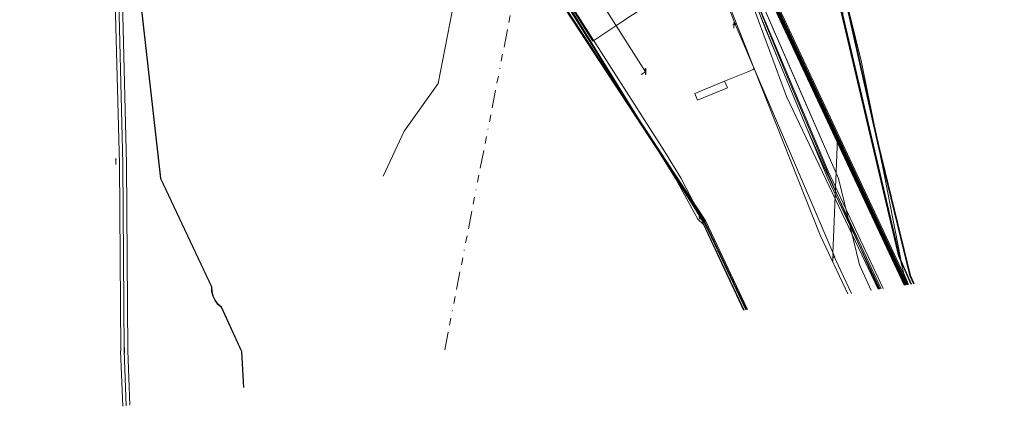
# Model space of a CAD drawing. Header units: metres. Extents: x 151922 to 154458, y 463415 to 464223.
# Tile 2 of 164: x 152000 to 152138, y 463468 to 463522. Entities that reach past the tile are written whole.
import ezdxf
from ezdxf.lldxf.tags import DXFTag

# ---------------------------------------------------------------- set-up
doc = ezdxf.new("R2010")
doc.units = ezdxf.units.M
doc.linetypes.add('RI-OVERIG-SO', pattern=[17, 5, -2, 2, -2, 0, -2, 2, -2])
doc.layers.get('0').update_dxf_attribs({"lineweight": 9})
for name, color, linetype, lineweight in [('B-PV-KL-DATA-G', 90, 'KL-DATA-SO', 9), ('B-PV-KL-DATA_DUCT-G', 90, 'Continuous', 9), ('B-PV-KL-DATA_KABELBED-G', 90, 'Continuous', 9), ('B-PV-KL-ET_HS-G', 10, 'KL-HS-SO', 9), ('B-PV-KL-ET_HS_MANTELBUIS-G', 10, 'Continuous', 9), ('B-PV-KL-ET_LS-G', 190, 'KL-LS-SO', 9), ('B-PV-KL-ET_LS-S', 190, 'Continuous', 9), ('B-PV-KL-ET_LS_HULPSTUK-S', 190, 'Continuous', 9), ('B-PV-KL-ET_LS_KABELBED-G', 190, 'Continuous', 9), ('B-PV-KL-ET_LS_MANTELBUIS-G', 190, 'Continuous', 9), ('B-PV-KL-ET_MS-G', 130, 'KL-MS-SO', 9), ('B-PV-KL-ET_MS_MANTELBUIS-G', 130, 'Continuous', 9), ('B-PV-KL-GAS_LD-G', 50, 'KL-GAS_LD-SO', 9), ('B-PV-KL-WATER-G', 170, 'KL-WATER-SO', 9), ('B-PV-OG-INFO-G', 7, 'Continuous', 9), ('B-PV-RI-DRUK-G', 210, 'RI-PERS-SO', 9), ('B-PV-RI-PERSLEIDING_HULPSTUK-S', 210, 'Continuous', 9), ('B-PV-RI-VRIJVERVAL-G', 210, 'RI-OVERIG-SO', 9), ('V-PV-KL-WATER-G', 170, 'V-KL-WATER-SO', 9)]:
    doc.layers.add(name, color=color, linetype=linetype, lineweight=lineweight)
doc.styles.add('NLCS-ISO', font='txt')
doc.styles.get("Standard").update_dxf_attribs({"font": 'arial.ttf'})
tags = doc.linetypes.add('KL-DATA-SO', pattern='A,4,-1,[101,NLCS.SHX,S=0.5,R=0,X=0,Y=0],-1,4,-1,["D",Standard,S=1,R=0,X=-0.25,Y=-0.5],-1.5', length=12.5).pattern_tags.tags
tags[18] = DXFTag(74, 10)
tags = doc.linetypes.add('KL-GAS_LD-SO', pattern='A,4,-1,[69,NLCS.SHX,S=0.5,R=0,X=0,Y=0],-1,4,-1,["L",Standard,S=1,R=0,X=0.25,Y=-0.5],-2', length=13).pattern_tags.tags
tags[18] = DXFTag(74, 10)
tags = doc.linetypes.add('KL-HS-SO', pattern='A,4,-1,[103,NLCS.SHX,S=0.75,R=0,X=0,Y=0],-1,4,-1,["H",Standard,S=1,R=0,X=0,Y=-0.5],-2', length=13).pattern_tags.tags
tags[18] = DXFTag(74, 10)
tags = doc.linetypes.add('KL-LS-SO', pattern='A,4,-1,[103,NLCS.SHX,S=0.75,R=0,X=0,Y=0],-1,4,-1,["L",Standard,S=1,R=0,X=0,Y=-0.5],-2', length=13).pattern_tags.tags
tags[18] = DXFTag(74, 10)
tags = doc.linetypes.add('KL-MS-SO', pattern='A,4,-1,[103,NLCS.SHX,S=0.75,R=0,X=0,Y=0],-1,4,-1,["M",Standard,S=1,R=0,X=0,Y=-0.5],-2', length=13).pattern_tags.tags
tags[18] = DXFTag(74, 10)
doc.linetypes.add('KL-WATER-SO', pattern='A,7,-0.5,[168,NLCS.SHX,S=0.75,R=0,X=0.75,Y=0],-2', length=9.5)
tags = doc.linetypes.add('RI-PERS-SO', pattern='A,7,-2,["P",Standard,S=1.8,R=0,X=-0.5,Y=-0.9],-2,7,-2,[102,NLCS.SHX,S=1,R=180,X=0,Y=0],-2', length=22).pattern_tags.tags
tags[6] = DXFTag(74, 10)
doc.linetypes.add('V-KL-WATER-SO', pattern='A,3.5,[24,NLCS.SHX,S=0.5,R=0,X=0,Y=0],3.5,-0.5,[168,NLCS.SHX,S=0.75,R=0,X=0.75,Y=0],-2', length=9.5)

# ---------------------------------------------------------------- blocks, each defined once
blk = doc.blocks.new('SKL-WTB_HULP_MOF-SO')
at = {"linetype": 'ByBlock', "lineweight": 18}
h = blk.add_hatch(color=0, dxfattribs=at)
h.dxf.hatch_style = 1
h.paths.add_polyline_path([(-0.5625, 0, 1), (0.5625, 0, 1)])
at = {"color": 0, "linetype": 'ByBlock', "lineweight": 18}
blk.add_circle((0, 0), 0.5625, dxfattribs=at)
at = {"color": 0, "linetype": 'ByBlock', "lineweight": 18, "style": 'NLCS-ISO', "flags": 1}
for tag, p in [('TYPE', (1.5, 0)), ('OMSCHRIJVING', (1.5, -3)), ('LABEL', (1.5, -1.5))]:
    blk.add_attdef(tag, p, '', height=1, dxfattribs=at)
blk = doc.blocks.new('SKL-ET_LS_MAST-SO')
for p, q in [((-0.05, 2.07), (0.05, 2.07)), ((-0.05, -2), (0.05, -2))]:
    blk.add_line(p, q)
for points in [[(-0.18, 1.76), (-0.22, 1.76), (-0.22, 1.84), (-0.18, 1.84), (-0.18, 1.79)], [(-0.18, 1.49), (-0.22, 1.49), (-0.22, 1.57), (-0.18, 1.57), (-0.18, 1.52)], [(-0.18, 1.79), (-0.05, 1.79)], [(-0.18, 1.76), (-0.05, 1.76)], [(-0.18, 1.52), (-0.05, 1.52)], [(-0.18, 1.49), (-0.05, 1.49)], [(-0.05, -2), (-0.05, 2.07)], [(0.05, -2), (0.05, 2.07)], [(0.18, 1.92), (0.05, 1.92)], [(0.18, 1.89), (0.05, 1.89)], [(0.18, 1.66), (0.05, 1.66)], [(0.18, 1.63), (0.05, 1.63)], [(0.18, 1.39), (0.05, 1.39)], [(0.18, 1.36), (0.05, 1.36)], [(0.18, 1.89), (0.22, 1.89), (0.22, 1.97), (0.18, 1.97), (0.18, 1.92)], [(0.18, 1.63), (0.22, 1.63), (0.22, 1.71), (0.18, 1.71), (0.18, 1.66)], [(0.18, 1.36), (0.22, 1.36), (0.22, 1.44), (0.18, 1.44), (0.18, 1.39)]]:
    blk.add_lwpolyline(points)
blk = doc.blocks.new('SRI-HULP_AFVOER_OPVANG-SO')
at = {"color": 0, "linetype": 'ByBlock', "lineweight": 18}
blk.add_lwpolyline([(-0.75, -1), (-1, 1), (1, 1), (0.75, -1)], close=True, dxfattribs=at)
at = {"color": 0, "linetype": 'ByBlock', "lineweight": 18, "style": 'NLCS-ISO', "flags": 1}
for tag, p in [('TYPE', (1.5, 0)), ('OMSCHRIJVING', (1.5, -3)), ('LABEL', (1.5, -1.5))]:
    blk.add_attdef(tag, p, '', height=1, dxfattribs=at)

msp = doc.modelspace()

# ---------------------------------------------------------------- linework, layer by layer
at = {"layer": 'B-PV-KL-DATA-G', "ltscale": 0.5, "flags": 128}
for points in [[(152124.063, 463485.172), (152081.588, 463575.971), (152043.409, 463657.47), (152009.702, 463740.792), (152004.141, 463767.365)], [(152091.599, 463565.098), (152093.8, 463555.7), (152094.8, 463551.6), (152095.8, 463547.3), (152097.6, 463541.1), (152099.8, 463534), (152103.9, 463522.9), (152106.6, 463516.5), (152113.1, 463501), (152120.762, 463484.66)], [(152014.48, 463550.82), (152041.597, 463554.389), (152057.748, 463553.468), (152066.682, 463541.071), (152077.019, 463523.968), (152087.534, 463506.943), (152091.849, 463500), (152093.106, 463497.736), (152094.94, 463494.31), (152095.722, 463493.57), (152101.301, 463481.645)], [(152014.48, 463550.82), (152014.342, 463550.751), (152020.087, 463500), (152027.228, 463484.896), (152027.255, 463484.251), (152027.41, 463483.624), (152027.688, 463483.041), (152028.078, 463482.525), (152028.563, 463482.098), (152031.41, 463475.877), (152031.671, 463470.855)], [(152095.4, 463550.4), (152098.5, 463540), (152101.4, 463533.8), (152101.8, 463533.6), (152106.4, 463535.3), (152110.8, 463536.9), (152111.6, 463536.5), (152111.9, 463536), (152122.9, 463489.2), (152124.648, 463485.263)], [(152095.4, 463550.4), (152098.5, 463540), (152101.4, 463533.8), (152101.8, 463533.6), (152106.4, 463535.3), (152110.8, 463536.9), (152111.6, 463536.5), (152111.9, 463536), (152122.9, 463489.2), (152124.648, 463485.263)], [(152124.7, 463485.271), (152122.942, 463489.243), (152111.926, 463536.024), (152111.599, 463536.468), (152110.846, 463536.912), (152106.404, 463535.346), (152101.826, 463533.64), (152101.418, 463533.807), (152098.538, 463539.962), (152095.425, 463550.371)], [(152125.11, 463485.334), (152124.594, 463486.48), (152120.186, 463504.572), (152110.269, 463548.607), (152109.011, 463549.621), (152104.553, 463549.657), (152101.066, 463550.374)], [(152119.08, 463484.4), (152117.474, 463487.948), (152114.568, 463500), (152109.336, 463511.9), (152101.158, 463530.684), (152100.14, 463533.619), (152101.174, 463533.913), (152100.954, 463534.605)]]:
    msp.add_lwpolyline(points, dxfattribs=at)
at = {"layer": 'B-PV-KL-DATA_DUCT-G', "ltscale": 0.5, "flags": 128}
for points in [[(152098.857, 463535.347), (152099.145, 463534.664), (152099.299, 463534.607), (152099.31, 463534.666), (152099.445, 463535.625), (152100.14, 463533.619), (152101.174, 463533.913), (152101.545, 463533.535), (152106.404, 463535.346), (152110.846, 463536.912), (152111.599, 463536.468), (152111.926, 463536.024), (152122.942, 463489.243), (152124.7, 463485.271)], [(152098.857, 463535.347), (152099.145, 463534.664), (152099.299, 463534.607), (152099.189, 463533.997), (152099.273, 463533.373), (152101.174, 463533.913), (152101.545, 463533.535), (152106.404, 463535.346), (152110.846, 463536.912), (152111.599, 463536.468), (152111.926, 463536.024), (152122.942, 463489.243), (152124.7, 463485.271)], [(152098.857, 463535.347), (152099.145, 463534.664), (152099.299, 463534.607), (152099.31, 463534.666), (152099.445, 463535.625), (152100.14, 463533.619), (152101.174, 463533.913), (152101.545, 463533.535), (152106.404, 463535.346), (152110.846, 463536.912), (152111.599, 463536.468), (152111.926, 463536.024), (152122.942, 463489.243), (152124.7, 463485.271)], [(152102.324, 463532.543), (152101.168, 463532.165), (152100.607, 463533.752), (152101.174, 463533.913), (152101.545, 463533.535), (152106.404, 463535.346), (152110.846, 463536.912), (152111.599, 463536.468), (152111.926, 463536.024), (152122.942, 463489.243), (152124.7, 463485.271)], [(152119.08, 463484.4), (152117.474, 463487.948), (152114.568, 463500), (152101.158, 463530.684), (152100.14, 463533.619), (152099.273, 463533.373), (152099.189, 463533.997), (152099.299, 463534.607), (152099.145, 463534.664), (152098.857, 463535.347)], [(152119.08, 463484.4), (152117.474, 463487.948), (152114.568, 463500), (152101.158, 463530.684), (152100.14, 463533.619), (152099.273, 463533.373), (152099.189, 463533.997), (152099.299, 463534.607), (152099.145, 463534.664), (152098.857, 463535.347)], [(152099.34, 463532.876), (152099.273, 463533.373), (152100.14, 463533.619), (152101.158, 463530.684), (152114.568, 463500), (152117.474, 463487.948), (152119.08, 463484.4)], [(152099.34, 463532.876), (152099.273, 463533.373), (152100.14, 463533.619), (152101.158, 463530.684), (152114.568, 463500), (152117.474, 463487.948), (152119.08, 463484.4)], [(152119.08, 463484.4), (152117.474, 463487.948), (152114.568, 463500), (152101.158, 463530.684), (152100.14, 463533.619), (152099.273, 463533.373), (152099.34, 463532.876)], [(152100.267, 463533.253), (152101.158, 463530.684), (152114.568, 463500), (152117.474, 463487.948), (152119.08, 463484.4)]]:
    msp.add_lwpolyline(points, dxfattribs=at)
at = {"layer": 'B-PV-KL-DATA_KABELBED-G', "ltscale": 0.5, "flags": 128}
for points in [[(152124.697, 463485.27), (152122.94, 463489.24), (152111.93, 463536.02), (152111.6, 463536.47), (152110.85, 463536.91), (152101.96, 463533.69), (152101.55, 463533.86), (152098.61, 463540.31), (152095.06, 463550.93), (152093.32, 463556.38), (152092.27, 463560.65), (152091.61, 463567.33), (152091.81, 463571.95), (152092.24, 463573.23), (152093.1, 463574.3), (152101.13, 463582.59), (152170.23, 463643.09)], [(152124.697, 463485.27), (152122.94, 463489.24), (152111.93, 463536.02), (152111.6, 463536.47), (152110.85, 463536.91), (152101.96, 463533.69), (152101.55, 463533.86), (152098.61, 463540.31), (152095.06, 463550.93), (152093.32, 463556.38), (152092.27, 463560.65), (152091.61, 463567.33), (152091.81, 463571.95), (152092.24, 463573.23), (152093.1, 463574.3), (152101.13, 463582.59), (152170.23, 463643.09)], [(152124.697, 463485.27), (152122.94, 463489.24), (152111.93, 463536.02), (152111.6, 463536.47), (152110.85, 463536.91), (152101.96, 463533.69), (152101.55, 463533.86), (152098.61, 463540.31), (152095.06, 463550.93), (152093.32, 463556.38), (152092.27, 463560.65), (152091.61, 463567.33), (152091.81, 463571.95), (152092.24, 463573.23), (152093.1, 463574.3), (152101.13, 463582.59), (152170.23, 463643.09)], [(152124.7, 463485.271), (152122.942, 463489.243), (152111.926, 463536.024), (152111.599, 463536.468), (152110.846, 463536.912), (152101.955, 463533.688), (152101.55, 463533.856), (152098.605, 463540.312), (152095.059, 463550.933), (152093.323, 463556.382), (152092.267, 463560.648), (152091.614, 463567.33), (152091.811, 463571.946), (152092.238, 463573.231), (152093.1, 463574.302), (152101.134, 463582.593), (152170.232, 463643.086)], [(152124.707, 463485.272), (152122.95, 463489.24), (152111.94, 463536.02), (152111.61, 463536.47), (152110.86, 463536.91), (152101.97, 463533.69), (152101.56, 463533.86), (152098.62, 463540.31), (152095.07, 463550.93), (152093.33, 463556.38), (152092.28, 463560.65), (152091.62, 463567.33), (152091.82, 463571.95), (152092.25, 463573.23), (152093.11, 463574.3), (152101.14, 463582.59), (152135.69, 463612.84), (152146.21, 463622.05)], [(152101.073, 463582.652), (152094.8, 463577), (152090.797, 463573.308), (152089.421, 463571.078), (152090.164, 463566.056), (152091.593, 463559.141), (152092.034, 463557.707), (152095.537, 463544.381), (152097.845, 463537.113), (152107.3, 463511.4), (152120.079, 463484.555)], [(152120.079, 463484.555), (152107.3, 463511.4), (152097.845, 463537.113), (152095.537, 463544.285), (152092.034, 463557.707), (152091.593, 463559.141)], [(152046.087, 463555.37), (152046.698, 463555.462), (152048.459, 463555.727), (152053.207, 463556.443), (152053.803, 463556.533), (152054.156, 463556.571), (152054.512, 463556.577), (152054.866, 463556.552), (152055.217, 463556.496), (152055.562, 463556.41), (152055.898, 463556.294), (152056.222, 463556.148), (152056.494, 463555.998), (152056.753, 463555.828), (152056.999, 463555.638), (152057.23, 463555.43), (152057.443, 463555.205), (152057.639, 463554.964), (152057.816, 463554.709), (152072.177, 463532.201), (152090.371, 463503.686), (152092.611, 463500), (152096.458, 463492.657), (152101.638, 463481.674)], [(152120.211, 463484.553), (152119.009, 463487.141), (152113.449, 463499.85), (152107.291, 463514.42), (152101.443, 463528.784), (152096.962, 463542.306), (152094.498, 463550.108), (152093.601, 463554.915), (152093.601, 463554.916), (152093.601, 463554.916)], [(152123.921, 463485.128), (152121.02, 463500.153), (152117.768, 463516.197), (152112.726, 463536.585), (152109.797, 463547.275), (152109.05, 463548.64), (152107.758, 463549.462), (152102.457, 463550.981), (152095.2, 463553.039), (152094.329, 463554.274), (152094.311, 463554.313)], [(152124.7, 463485.271), (152122.942, 463489.243), (152111.926, 463536.024), (152111.599, 463536.468), (152110.846, 463536.912)], [(152100.267, 463533.253), (152101.158, 463530.684), (152114.568, 463500), (152117.474, 463487.948), (152119.08, 463484.4)]]:
    msp.add_lwpolyline(points, dxfattribs=at)
at = {"layer": 'B-PV-KL-ET_HS-G', "ltscale": 0.5, "flags": 128}
for points in [[(152123.806, 463485.132), (152081.361, 463575.866), (152043.179, 463657.37), (152009.462, 463740.719), (152003.912, 463767.237)], [(152123.883, 463485.144), (152081.429, 463575.898), (152043.248, 463657.4), (152009.534, 463740.741), (152003.981, 463767.276)], [(152123.96, 463485.156), (152081.497, 463575.93), (152043.317, 463657.43), (152009.606, 463740.763), (152004.049, 463767.314)], [(152124.012, 463485.164), (152081.543, 463575.95), (152043.363, 463657.45), (152009.654, 463740.777), (152004.095, 463767.339)], [(152124.089, 463485.176), (152081.611, 463575.982), (152043.432, 463657.48), (152009.726, 463740.799), (152004.164, 463767.378)], [(152124.167, 463485.188), (152081.679, 463576.014), (152043.501, 463657.51), (152009.798, 463740.821), (152004.232, 463767.416)]]:
    msp.add_lwpolyline(points, dxfattribs=at)
at = {"layer": 'B-PV-KL-ET_HS_MANTELBUIS-G', "ltscale": 0.5, "flags": 128}
for points in [[(152003.798, 463767.173), (152009.342, 463740.682), (152043.065, 463657.32), (152081.248, 463575.813), (152123.677, 463485.112)], [(152124.295, 463485.208), (152081.792, 463576.067), (152043.615, 463657.56), (152009.918, 463740.858), (152004.347, 463767.48)]]:
    msp.add_lwpolyline(points, dxfattribs=at)
at = {"layer": 'B-PV-KL-ET_LS-G', "ltscale": 0.5, "flags": 128}
for points in [[(152083.147, 463565.446), (152100.143, 463521.51), (152114.046, 463489.03)], [(152120.503, 463484.62), (152113.306, 463500), (152112.475, 463501.734), (152110.071, 463507.111), (152106.028, 463516.818), (152102.787, 463524.903), (152099.816, 463533.088), (152097.118, 463541.366), (152092.009, 463558.978), (152091.227, 463562.689), (152090.775, 463565.794)], [(152061.113, 463556.918), (152068.216, 463545.504), (152087.665, 463514.843)], [(152101.046, 463550.276), (152104.552, 463549.557), (152109.011, 463549.521), (152110.172, 463548.585), (152120.089, 463504.549), (152124.499, 463486.447), (152125.007, 463485.318)], [(152062.775, 463545.654), (152062.339, 463531.665), (152058.756, 463513.247), (152054.033, 463506.574), (152051.116, 463500.316)], [(152014.848, 463502.025), (152014.267, 463524.609)], [(152099.842, 463521.395), (152100.143, 463521.51)], [(152087.073, 463514.468), (152087.665, 463514.843)], [(152015.029, 463475.92), (152014.848, 463502.025)], [(152113.749, 463488.89), (152114.046, 463489.03)], [(152015.302, 463468.318), (152015.018, 463475.979)]]:
    msp.add_lwpolyline(points, dxfattribs=at)
at = {"layer": 'B-PV-KL-ET_LS_KABELBED-G', "ltscale": 0.5, "flags": 128}
for points in [[(152101.697, 463518.135), (152088.04, 463552.693)], [(152102.767, 463515.428), (152101.697, 463518.135)], [(152101.91, 463514.874), (152102.654, 463515.168), (152102.72, 463515.211), (152102.764, 463515.275), (152102.781, 463515.351), (152102.767, 463515.428)], [(152115.855, 463483.9), (152111.985, 463492.101), (152102.767, 463515.428)], [(152098.686, 463513.565), (152101.91, 463514.874)], [(152099.067, 463512.641), (152098.686, 463513.565), (152094.525, 463511.852), (152094.906, 463510.928), (152099.067, 463512.641)]]:
    msp.add_lwpolyline(points, dxfattribs=at)
at = {"layer": 'B-PV-KL-ET_LS_MANTELBUIS-G', "ltscale": 0.5, "flags": 128}
for points in [[(152003.798, 463767.173), (152009.342, 463740.682), (152043.065, 463657.32), (152081.248, 463575.813), (152123.677, 463485.112)], [(152124.295, 463485.208), (152081.792, 463576.067), (152043.615, 463657.56), (152009.918, 463740.858), (152004.347, 463767.48)], [(152014.348, 463502.017), (152013.768, 463524.585)], [(152014.767, 463524.634), (152015.348, 463502.034)], [(152014.529, 463475.913), (152014.348, 463502.017)], [(152015.348, 463502.034), (152015.529, 463475.927)], [(152014.804, 463468.241), (152014.518, 463475.961)], [(152015.799, 463468.395), (152015.517, 463475.998)]]:
    msp.add_lwpolyline(points, dxfattribs=at)
at = {"layer": 'B-PV-KL-ET_MS-G', "ltscale": 0.5, "flags": 128}
for points in [[(152008.748, 463550.799), (152014.256, 463551.507), (152020.087, 463500), (152027.178, 463484.884), (152027.205, 463484.244), (152027.363, 463483.607), (152027.645, 463483.015), (152028.041, 463482.491), (152028.522, 463482.068), (152031.36, 463475.866), (152031.621, 463470.847)], [(152019.698, 463551.099), (152019.121, 463551.332), (152018.567, 463552.062), (152014.306, 463551.514), (152020.138, 463500), (152027.228, 463484.896), (152027.255, 463484.251), (152027.41, 463483.624), (152027.688, 463483.041), (152028.078, 463482.525), (152028.563, 463482.098), (152031.41, 463475.877), (152031.671, 463470.855)]]:
    msp.add_lwpolyline(points, dxfattribs=at)
at = {"layer": 'B-PV-KL-ET_MS_MANTELBUIS-G', "ltscale": 0.5, "flags": 128}
for points in [[(152003.798, 463767.173), (152009.342, 463740.682), (152043.065, 463657.32), (152081.248, 463575.813), (152123.677, 463485.112)], [(152124.295, 463485.208), (152081.792, 463576.067), (152043.615, 463657.56), (152009.918, 463740.858), (152004.347, 463767.48)]]:
    msp.add_lwpolyline(points, dxfattribs=at)
at = {"layer": 'B-PV-KL-GAS_LD-G', "ltscale": 0.5, "flags": 128}
for points in [[(152060.549, 463550.528), (152080.319, 463519.143), (152084.081, 463521.628)], [(152100.118, 463532.221), (152101.408, 463528.596), (152102.884, 463524.647), (152104.424, 463520.721), (152106.027, 463516.821), (152110.07, 463507.111), (152113.079, 463500), (152120.332, 463484.594)], [(152084.081, 463521.628), (152098.358, 463531.058)], [(152117.948, 463510.395), (152120.365, 463500.109), (152123.803, 463486.162), (152124.228, 463485.197)]]:
    msp.add_lwpolyline(points, dxfattribs=at)
at = {"layer": 'B-PV-KL-WATER-G', "ltscale": 0.5, "flags": 128}
msp.add_lwpolyline([(152124.312, 463485.211), (152123.588, 463486.828), (152115.422, 463521.645), (152115.145, 463522.858), (152115.188, 463524.058)], dxfattribs=at)
at = {"layer": 'B-PV-OG-INFO-G', "ltscale": 0.5, "flags": 128}
for points in [[(152003.798, 463767.173), (152009.342, 463740.682), (152043.065, 463657.32), (152081.248, 463575.813), (152123.677, 463485.112)], [(152003.798, 463767.173), (152009.342, 463740.682), (152043.065, 463657.32), (152081.248, 463575.813), (152123.677, 463485.112)], [(152003.798, 463767.173), (152009.342, 463740.682), (152043.065, 463657.32), (152081.248, 463575.813), (152123.677, 463485.112)], [(152124.295, 463485.208), (152081.792, 463576.067), (152043.615, 463657.56), (152009.918, 463740.858), (152004.347, 463767.48)], [(152124.295, 463485.208), (152081.792, 463576.067), (152043.615, 463657.56), (152009.918, 463740.858), (152004.347, 463767.48)], [(152124.295, 463485.208), (152081.792, 463576.067), (152043.615, 463657.56), (152009.918, 463740.858), (152004.347, 463767.48)]]:
    msp.add_lwpolyline(points, dxfattribs=at)
at = {"layer": 'B-PV-RI-DRUK-G', "ltscale": 0.5, "flags": 128}
for points in [[(151924.554, 463558.709), (151951.47, 463562.31), (151971.828, 463568.799), (151973.218, 463568.413), (151978.048, 463548.069), (152054.031, 463558.067), (152096.055, 463494.031), (152101.88, 463481.734)], [(152101.75, 463481.714), (152095.945, 463493.969), (152053.969, 463557.933), (151977.952, 463547.931), (151973.114, 463568.313), (151971.83, 463568.669), (151951.498, 463562.188), (151924.579, 463558.587)], [(152055.19, 463558.44), (152095.34, 463494.56)], [(152095.34, 463494.56), (152101.418, 463481.663)]]:
    msp.add_lwpolyline(points, dxfattribs=at)
at = {"layer": 'B-PV-RI-VRIJVERVAL-G', "ltscale": 0.5, "flags": 128}
msp.add_lwpolyline([(152076.69, 463562.95), (152059.49, 463475.166)], dxfattribs=at)
at = {"layer": 'V-PV-KL-WATER-G', "ltscale": 0.5, "flags": 128}
msp.add_lwpolyline([(152114.419, 463505.556), (152113.745, 463489.485), (152116.352, 463483.977)], dxfattribs=at)

# ---------------------------------------------------------------- block references
at = {"layer": 'B-PV-KL-ET_LS-S', "xscale": 0.2, "yscale": 0.2, "zscale": 0.2}
for p in [(152099.969, 463521.324), (152087.673, 463514.893), (152013.86, 463502.341), (152113.77, 463488.851), (152015.052, 463476.005)]:
    msp.add_blockref('SKL-ET_LS_MAST-SO', p, dxfattribs=at)
at = {"layer": 'B-PV-KL-ET_LS_HULPSTUK-S', "xscale": 0.2, "yscale": 0.2, "zscale": 0.2}
msp.add_blockref('SKL-WTB_HULP_MOF-SO', (152100.111, 463521.504), dxfattribs=at)
at = {"layer": 'B-PV-RI-PERSLEIDING_HULPSTUK-S', "xscale": 0.2, "yscale": 0.2, "zscale": 0.2}
msp.add_blockref('SRI-HULP_AFVOER_OPVANG-SO', (152095.34, 463494.56), dxfattribs=at)

doc.saveas('drawing.dxf')
